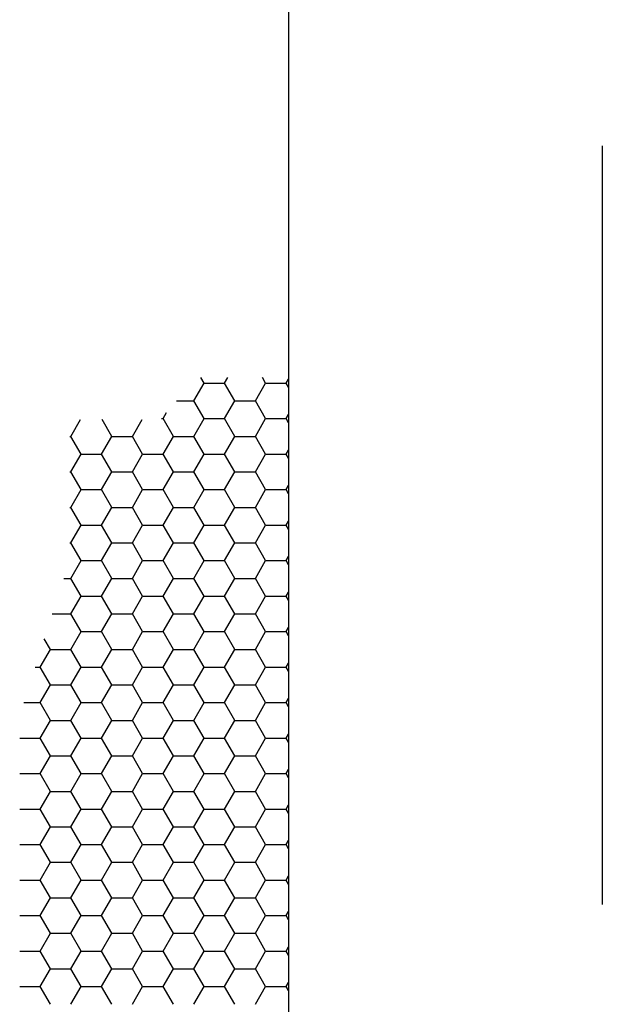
# Model space of a CAD drawing. Extents: x 81 to 89.5, y 1935.2 to 1946.2.
# Tile 195 of 198: x 86.399 to 86.879, y 1942.343 to 1943.154. Entities that reach past the tile are written whole.
import ezdxf

# ---------------------------------------------------------------- set-up
doc = ezdxf.new("R2010")
doc.units = 0
doc.header["$LTSCALE"] = 100
doc.header["$MEASUREMENT"] = 0
doc.linetypes.add('CENTER', pattern=[2, 1.25, -0.25, 0.25, -0.25])
doc.layers.add('DETAILS', color=7, linetype='CONTINUOUS')
doc.layers.add('DIMENSIONS', color=7, linetype='CONTINUOUS')

msp = doc.modelspace()

# ---------------------------------------------------------------- linework, layer by layer
at = {"layer": 'DETAILS'}
for p, q in [((86.62063, 1944.18579), (86.62063, 1941.79838)), ((86.54271, 1942.83997), (86.55115, 1942.8546)), ((86.55115, 1942.8546), (86.54849, 1942.8592)), ((86.55115, 1942.8546), (86.56803, 1942.8546)), ((86.56803, 1942.8546), (86.57069, 1942.8592)), ((86.57647, 1942.83997), (86.56803, 1942.8546)), ((86.59335, 1942.83997), (86.60179, 1942.8546)), ((86.60179, 1942.8546), (86.59913, 1942.8592)), ((86.60179, 1942.8546), (86.61868, 1942.8546)), ((86.61868, 1942.8546), (86.62063, 1942.85798)), ((86.62063, 1942.85122), (86.61868, 1942.8546)), ((86.5283, 1942.83997), (86.54271, 1942.83997)), ((86.55115, 1942.82535), (86.54271, 1942.83997)), ((86.56803, 1942.82535), (86.57647, 1942.83997)), ((86.57647, 1942.83997), (86.59335, 1942.83997)), ((86.60179, 1942.82535), (86.59335, 1942.83997)), ((86.51738, 1942.82535), (86.52024, 1942.83031)), ((86.44141, 1942.81073), (86.44941, 1942.82458)), ((86.47518, 1942.81073), (86.46718, 1942.82458)), ((86.49206, 1942.81073), (86.50005, 1942.82458)), ((86.51611, 1942.82535), (86.51738, 1942.82535)), ((86.52582, 1942.81073), (86.51738, 1942.82535)), ((86.54271, 1942.81073), (86.55115, 1942.82535)), ((86.55115, 1942.82535), (86.56803, 1942.82535)), ((86.57647, 1942.81073), (86.56803, 1942.82535)), ((86.59335, 1942.81073), (86.60179, 1942.82535)), ((86.60179, 1942.82535), (86.61868, 1942.82535)), ((86.61868, 1942.82535), (86.62063, 1942.82873)), ((86.62063, 1942.82197), (86.61868, 1942.82535)), ((86.44041, 1942.81073), (86.44141, 1942.81073)), ((86.44985, 1942.79611), (86.44141, 1942.81073)), ((86.46673, 1942.79611), (86.47518, 1942.81073)), ((86.47518, 1942.81073), (86.49206, 1942.81073)), ((86.5005, 1942.79611), (86.49206, 1942.81073)), ((86.51738, 1942.79611), (86.52582, 1942.81073)), ((86.52582, 1942.81073), (86.54271, 1942.81073)), ((86.55115, 1942.79611), (86.54271, 1942.81073)), ((86.56803, 1942.79611), (86.57647, 1942.81073)), ((86.57647, 1942.81073), (86.59335, 1942.81073)), ((86.60179, 1942.79611), (86.59335, 1942.81073)), ((86.61868, 1942.79611), (86.62063, 1942.79949)), ((86.44141, 1942.78149), (86.44985, 1942.79611)), ((86.44985, 1942.79611), (86.46673, 1942.79611)), ((86.47518, 1942.78149), (86.46673, 1942.79611)), ((86.49206, 1942.78149), (86.5005, 1942.79611)), ((86.5005, 1942.79611), (86.51738, 1942.79611)), ((86.52582, 1942.78149), (86.51738, 1942.79611)), ((86.54271, 1942.78149), (86.55115, 1942.79611)), ((86.55115, 1942.79611), (86.56803, 1942.79611)), ((86.57647, 1942.78149), (86.56803, 1942.79611)), ((86.59335, 1942.78149), (86.60179, 1942.79611)), ((86.60179, 1942.79611), (86.61868, 1942.79611)), ((86.62063, 1942.79273), (86.61868, 1942.79611)), ((86.44041, 1942.78149), (86.44141, 1942.78149)), ((86.44985, 1942.76687), (86.44141, 1942.78149)), ((86.46673, 1942.76687), (86.47518, 1942.78149)), ((86.47518, 1942.78149), (86.49206, 1942.78149)), ((86.5005, 1942.76687), (86.49206, 1942.78149)), ((86.51738, 1942.76687), (86.52582, 1942.78149)), ((86.52582, 1942.78149), (86.54271, 1942.78149)), ((86.55115, 1942.76687), (86.54271, 1942.78149)), ((86.56803, 1942.76687), (86.57647, 1942.78149)), ((86.57647, 1942.78149), (86.59335, 1942.78149)), ((86.60179, 1942.76687), (86.59335, 1942.78149)), ((86.44141, 1942.75225), (86.44985, 1942.76687)), ((86.44985, 1942.76687), (86.46673, 1942.76687)), ((86.47518, 1942.75225), (86.46673, 1942.76687)), ((86.49206, 1942.75225), (86.5005, 1942.76687)), ((86.5005, 1942.76687), (86.51738, 1942.76687)), ((86.52582, 1942.75225), (86.51738, 1942.76687)), ((86.54271, 1942.75225), (86.55115, 1942.76687)), ((86.55115, 1942.76687), (86.56803, 1942.76687)), ((86.57647, 1942.75225), (86.56803, 1942.76687)), ((86.59335, 1942.75225), (86.60179, 1942.76687)), ((86.60179, 1942.76687), (86.61868, 1942.76687)), ((86.61868, 1942.76687), (86.62063, 1942.77025)), ((86.62063, 1942.76349), (86.61868, 1942.76687)), ((86.44041, 1942.75225), (86.44141, 1942.75225)), ((86.44985, 1942.73763), (86.44141, 1942.75225)), ((86.46673, 1942.73763), (86.47518, 1942.75225)), ((86.47518, 1942.75225), (86.49206, 1942.75225)), ((86.5005, 1942.73763), (86.49206, 1942.75225)), ((86.51738, 1942.73763), (86.52582, 1942.75225)), ((86.52582, 1942.75225), (86.54271, 1942.75225)), ((86.55115, 1942.73763), (86.54271, 1942.75225)), ((86.56803, 1942.73763), (86.57647, 1942.75225)), ((86.57647, 1942.75225), (86.59335, 1942.75225)), ((86.60179, 1942.73763), (86.59335, 1942.75225)), ((86.61868, 1942.73763), (86.62063, 1942.74101)), ((86.44141, 1942.72301), (86.44985, 1942.73763)), ((86.44985, 1942.73763), (86.46673, 1942.73763)), ((86.47518, 1942.72301), (86.46673, 1942.73763)), ((86.49206, 1942.72301), (86.5005, 1942.73763)), ((86.5005, 1942.73763), (86.51738, 1942.73763)), ((86.52582, 1942.72301), (86.51738, 1942.73763)), ((86.54271, 1942.72301), (86.55115, 1942.73763)), ((86.55115, 1942.73763), (86.56803, 1942.73763)), ((86.57647, 1942.72301), (86.56803, 1942.73763)), ((86.59335, 1942.72301), (86.60179, 1942.73763)), ((86.60179, 1942.73763), (86.61868, 1942.73763)), ((86.62063, 1942.73425), (86.61868, 1942.73763)), ((86.44041, 1942.72301), (86.44141, 1942.72301)), ((86.44985, 1942.70839), (86.44141, 1942.72301)), ((86.46673, 1942.70839), (86.47518, 1942.72301)), ((86.47518, 1942.72301), (86.49206, 1942.72301)), ((86.5005, 1942.70839), (86.49206, 1942.72301)), ((86.51738, 1942.70839), (86.52582, 1942.72301)), ((86.52582, 1942.72301), (86.54271, 1942.72301)), ((86.55115, 1942.70839), (86.54271, 1942.72301)), ((86.56803, 1942.70839), (86.57647, 1942.72301)), ((86.57647, 1942.72301), (86.59335, 1942.72301)), ((86.60179, 1942.70839), (86.59335, 1942.72301)), ((86.44141, 1942.69377), (86.44985, 1942.70839)), ((86.44985, 1942.70839), (86.46673, 1942.70839)), ((86.47518, 1942.69377), (86.46673, 1942.70839)), ((86.49206, 1942.69377), (86.5005, 1942.70839)), ((86.5005, 1942.70839), (86.51738, 1942.70839)), ((86.52582, 1942.69377), (86.51738, 1942.70839)), ((86.54271, 1942.69377), (86.55115, 1942.70839)), ((86.55115, 1942.70839), (86.56803, 1942.70839)), ((86.57647, 1942.69377), (86.56803, 1942.70839)), ((86.59335, 1942.69377), (86.60179, 1942.70839)), ((86.60179, 1942.70839), (86.61868, 1942.70839)), ((86.61868, 1942.70839), (86.62063, 1942.71177)), ((86.62063, 1942.70501), (86.61868, 1942.70839)), ((86.43545, 1942.69377), (86.44141, 1942.69377)), ((86.44985, 1942.67915), (86.44141, 1942.69377)), ((86.46673, 1942.67915), (86.47518, 1942.69377)), ((86.47518, 1942.69377), (86.49206, 1942.69377)), ((86.5005, 1942.67915), (86.49206, 1942.69377)), ((86.51738, 1942.67915), (86.52582, 1942.69377)), ((86.52582, 1942.69377), (86.54271, 1942.69377)), ((86.55115, 1942.67915), (86.54271, 1942.69377)), ((86.56803, 1942.67915), (86.57647, 1942.69377)), ((86.57647, 1942.69377), (86.59335, 1942.69377)), ((86.60179, 1942.67915), (86.59335, 1942.69377)), ((86.44141, 1942.66453), (86.44985, 1942.67915)), ((86.44985, 1942.67915), (86.46673, 1942.67915)), ((86.47518, 1942.66453), (86.46673, 1942.67915)), ((86.49206, 1942.66453), (86.5005, 1942.67915)), ((86.5005, 1942.67915), (86.51738, 1942.67915)), ((86.52582, 1942.66453), (86.51738, 1942.67915)), ((86.54271, 1942.66453), (86.55115, 1942.67915)), ((86.55115, 1942.67915), (86.56803, 1942.67915)), ((86.57647, 1942.66453), (86.56803, 1942.67915)), ((86.59335, 1942.66453), (86.60179, 1942.67915)), ((86.60179, 1942.67915), (86.61868, 1942.67915)), ((86.61868, 1942.67915), (86.62063, 1942.68253)), ((86.62063, 1942.67577), (86.61868, 1942.67915)), ((86.42605, 1942.66453), (86.44141, 1942.66453)), ((86.44985, 1942.64991), (86.44141, 1942.66453)), ((86.46673, 1942.64991), (86.47518, 1942.66453)), ((86.47518, 1942.66453), (86.49206, 1942.66453)), ((86.5005, 1942.64991), (86.49206, 1942.66453)), ((86.51738, 1942.64991), (86.52582, 1942.66453)), ((86.52582, 1942.66453), (86.54271, 1942.66453)), ((86.55115, 1942.64991), (86.54271, 1942.66453)), ((86.56803, 1942.64991), (86.57647, 1942.66453)), ((86.57647, 1942.66453), (86.59335, 1942.66453)), ((86.60179, 1942.64991), (86.59335, 1942.66453)), ((86.61868, 1942.64991), (86.62063, 1942.65329)), ((86.42453, 1942.63529), (86.41946, 1942.64406)), ((86.44141, 1942.63529), (86.44985, 1942.64991)), ((86.44985, 1942.64991), (86.46673, 1942.64991)), ((86.47518, 1942.63529), (86.46673, 1942.64991)), ((86.49206, 1942.63529), (86.5005, 1942.64991)), ((86.5005, 1942.64991), (86.51738, 1942.64991)), ((86.52582, 1942.63529), (86.51738, 1942.64991)), ((86.54271, 1942.63529), (86.55115, 1942.64991)), ((86.55115, 1942.64991), (86.56803, 1942.64991)), ((86.57647, 1942.63529), (86.56803, 1942.64991)), ((86.59335, 1942.63529), (86.60179, 1942.64991)), ((86.60179, 1942.64991), (86.61868, 1942.64991)), ((86.62063, 1942.64653), (86.61868, 1942.64991)), ((86.41609, 1942.62067), (86.42453, 1942.63529)), ((86.42453, 1942.63529), (86.44141, 1942.63529)), ((86.44985, 1942.62067), (86.44141, 1942.63529)), ((86.46673, 1942.62067), (86.47518, 1942.63529)), ((86.47518, 1942.63529), (86.49206, 1942.63529)), ((86.5005, 1942.62067), (86.49206, 1942.63529)), ((86.51738, 1942.62067), (86.52582, 1942.63529)), ((86.52582, 1942.63529), (86.54271, 1942.63529)), ((86.55115, 1942.62067), (86.54271, 1942.63529)), ((86.56803, 1942.62067), (86.57647, 1942.63529)), ((86.57647, 1942.63529), (86.59335, 1942.63529)), ((86.60179, 1942.62067), (86.59335, 1942.63529)), ((86.41194, 1942.62067), (86.41609, 1942.62067)), ((86.42453, 1942.60605), (86.41609, 1942.62067)), ((86.44141, 1942.60605), (86.44985, 1942.62067)), ((86.44985, 1942.62067), (86.46673, 1942.62067)), ((86.47518, 1942.60605), (86.46673, 1942.62067)), ((86.49206, 1942.60605), (86.5005, 1942.62067)), ((86.5005, 1942.62067), (86.51738, 1942.62067)), ((86.52582, 1942.60605), (86.51738, 1942.62067)), ((86.54271, 1942.60605), (86.55115, 1942.62067)), ((86.55115, 1942.62067), (86.56803, 1942.62067)), ((86.57647, 1942.60605), (86.56803, 1942.62067)), ((86.59335, 1942.60605), (86.60179, 1942.62067)), ((86.60179, 1942.62067), (86.61868, 1942.62067)), ((86.61868, 1942.62067), (86.62063, 1942.62405)), ((86.62063, 1942.61729), (86.61868, 1942.62067)), ((86.41609, 1942.59143), (86.42453, 1942.60605)), ((86.42453, 1942.60605), (86.44141, 1942.60605)), ((86.44985, 1942.59143), (86.44141, 1942.60605)), ((86.46673, 1942.59143), (86.47518, 1942.60605)), ((86.47518, 1942.60605), (86.49206, 1942.60605)), ((86.5005, 1942.59143), (86.49206, 1942.60605)), ((86.51738, 1942.59143), (86.52582, 1942.60605)), ((86.52582, 1942.60605), (86.54271, 1942.60605)), ((86.55115, 1942.59143), (86.54271, 1942.60605)), ((86.56803, 1942.59143), (86.57647, 1942.60605)), ((86.57647, 1942.60605), (86.59335, 1942.60605)), ((86.60179, 1942.59143), (86.59335, 1942.60605)), ((86.61868, 1942.59143), (86.62063, 1942.59481)), ((86.40253, 1942.59143), (86.41609, 1942.59143)), ((86.42453, 1942.57681), (86.41609, 1942.59143)), ((86.44141, 1942.57681), (86.44985, 1942.59143)), ((86.44985, 1942.59143), (86.46673, 1942.59143)), ((86.47518, 1942.57681), (86.46673, 1942.59143)), ((86.49206, 1942.57681), (86.5005, 1942.59143)), ((86.5005, 1942.59143), (86.51738, 1942.59143)), ((86.52582, 1942.57681), (86.51738, 1942.59143)), ((86.54271, 1942.57681), (86.55115, 1942.59143)), ((86.55115, 1942.59143), (86.56803, 1942.59143)), ((86.57647, 1942.57681), (86.56803, 1942.59143)), ((86.59335, 1942.57681), (86.60179, 1942.59143)), ((86.60179, 1942.59143), (86.61868, 1942.59143)), ((86.62063, 1942.58805), (86.61868, 1942.59143)), ((86.41609, 1942.56218), (86.42453, 1942.57681)), ((86.42453, 1942.57681), (86.44141, 1942.57681)), ((86.44985, 1942.56218), (86.44141, 1942.57681)), ((86.46673, 1942.56218), (86.47518, 1942.57681)), ((86.47518, 1942.57681), (86.49206, 1942.57681)), ((86.5005, 1942.56218), (86.49206, 1942.57681)), ((86.51738, 1942.56218), (86.52582, 1942.57681)), ((86.52582, 1942.57681), (86.54271, 1942.57681)), ((86.55115, 1942.56218), (86.54271, 1942.57681)), ((86.56803, 1942.56218), (86.57647, 1942.57681)), ((86.57647, 1942.57681), (86.59335, 1942.57681)), ((86.60179, 1942.56218), (86.59335, 1942.57681)), ((86.39921, 1942.56218), (86.41609, 1942.56218)), ((86.42453, 1942.54756), (86.41609, 1942.56218)), ((86.44141, 1942.54756), (86.44985, 1942.56218)), ((86.44985, 1942.56218), (86.46673, 1942.56218)), ((86.47518, 1942.54756), (86.46673, 1942.56218)), ((86.49206, 1942.54756), (86.5005, 1942.56218)), ((86.5005, 1942.56218), (86.51738, 1942.56218)), ((86.52582, 1942.54756), (86.51738, 1942.56218)), ((86.54271, 1942.54756), (86.55115, 1942.56218)), ((86.55115, 1942.56218), (86.56803, 1942.56218)), ((86.57647, 1942.54756), (86.56803, 1942.56218)), ((86.59335, 1942.54756), (86.60179, 1942.56218)), ((86.60179, 1942.56218), (86.61868, 1942.56218)), ((86.61868, 1942.56218), (86.62063, 1942.56556)), ((86.62063, 1942.5588), (86.61868, 1942.56218)), ((86.41609, 1942.53294), (86.42453, 1942.54756)), ((86.42453, 1942.54756), (86.44141, 1942.54756)), ((86.44985, 1942.53294), (86.44141, 1942.54756)), ((86.46673, 1942.53294), (86.47518, 1942.54756)), ((86.47518, 1942.54756), (86.49206, 1942.54756)), ((86.5005, 1942.53294), (86.49206, 1942.54756)), ((86.51738, 1942.53294), (86.52582, 1942.54756)), ((86.52582, 1942.54756), (86.54271, 1942.54756)), ((86.55115, 1942.53294), (86.54271, 1942.54756)), ((86.56803, 1942.53294), (86.57647, 1942.54756)), ((86.57647, 1942.54756), (86.59335, 1942.54756)), ((86.60179, 1942.53294), (86.59335, 1942.54756)), ((86.39921, 1942.53294), (86.41609, 1942.53294)), ((86.42453, 1942.51832), (86.41609, 1942.53294)), ((86.44141, 1942.51832), (86.44985, 1942.53294)), ((86.44985, 1942.53294), (86.46673, 1942.53294)), ((86.47518, 1942.51832), (86.46673, 1942.53294)), ((86.49206, 1942.51832), (86.5005, 1942.53294)), ((86.5005, 1942.53294), (86.51738, 1942.53294)), ((86.52582, 1942.51832), (86.51738, 1942.53294)), ((86.54271, 1942.51832), (86.55115, 1942.53294)), ((86.55115, 1942.53294), (86.56803, 1942.53294)), ((86.57647, 1942.51832), (86.56803, 1942.53294)), ((86.59335, 1942.51832), (86.60179, 1942.53294)), ((86.60179, 1942.53294), (86.61868, 1942.53294)), ((86.61868, 1942.53294), (86.62063, 1942.53632)), ((86.62063, 1942.52956), (86.61868, 1942.53294)), ((86.41609, 1942.5037), (86.42453, 1942.51832)), ((86.42453, 1942.51832), (86.44141, 1942.51832)), ((86.44985, 1942.5037), (86.44141, 1942.51832)), ((86.46673, 1942.5037), (86.47518, 1942.51832)), ((86.47518, 1942.51832), (86.49206, 1942.51832)), ((86.5005, 1942.5037), (86.49206, 1942.51832)), ((86.51738, 1942.5037), (86.52582, 1942.51832)), ((86.52582, 1942.51832), (86.54271, 1942.51832)), ((86.55115, 1942.5037), (86.54271, 1942.51832)), ((86.56803, 1942.5037), (86.57647, 1942.51832)), ((86.57647, 1942.51832), (86.59335, 1942.51832)), ((86.60179, 1942.5037), (86.59335, 1942.51832)), ((86.61868, 1942.5037), (86.62063, 1942.50708)), ((86.39921, 1942.5037), (86.41609, 1942.5037)), ((86.42453, 1942.48908), (86.41609, 1942.5037)), ((86.44141, 1942.48908), (86.44985, 1942.5037)), ((86.44985, 1942.5037), (86.46673, 1942.5037)), ((86.47518, 1942.48908), (86.46673, 1942.5037)), ((86.49206, 1942.48908), (86.5005, 1942.5037)), ((86.5005, 1942.5037), (86.51738, 1942.5037)), ((86.52582, 1942.48908), (86.51738, 1942.5037)), ((86.54271, 1942.48908), (86.55115, 1942.5037)), ((86.55115, 1942.5037), (86.56803, 1942.5037)), ((86.57647, 1942.48908), (86.56803, 1942.5037)), ((86.59335, 1942.48908), (86.60179, 1942.5037)), ((86.60179, 1942.5037), (86.61868, 1942.5037)), ((86.62063, 1942.50032), (86.61868, 1942.5037)), ((86.41609, 1942.47446), (86.42453, 1942.48908)), ((86.42453, 1942.48908), (86.44141, 1942.48908)), ((86.44985, 1942.47446), (86.44141, 1942.48908)), ((86.46673, 1942.47446), (86.47518, 1942.48908)), ((86.47518, 1942.48908), (86.49206, 1942.48908)), ((86.5005, 1942.47446), (86.49206, 1942.48908)), ((86.51738, 1942.47446), (86.52582, 1942.48908)), ((86.52582, 1942.48908), (86.54271, 1942.48908)), ((86.55115, 1942.47446), (86.54271, 1942.48908)), ((86.56803, 1942.47446), (86.57647, 1942.48908)), ((86.57647, 1942.48908), (86.59335, 1942.48908)), ((86.60179, 1942.47446), (86.59335, 1942.48908)), ((86.39921, 1942.47446), (86.41609, 1942.47446)), ((86.42453, 1942.45984), (86.41609, 1942.47446)), ((86.44141, 1942.45984), (86.44985, 1942.47446)), ((86.44985, 1942.47446), (86.46673, 1942.47446)), ((86.47518, 1942.45984), (86.46673, 1942.47446)), ((86.49206, 1942.45984), (86.5005, 1942.47446)), ((86.5005, 1942.47446), (86.51738, 1942.47446)), ((86.52582, 1942.45984), (86.51738, 1942.47446)), ((86.54271, 1942.45984), (86.55115, 1942.47446)), ((86.55115, 1942.47446), (86.56803, 1942.47446)), ((86.57647, 1942.45984), (86.56803, 1942.47446)), ((86.59335, 1942.45984), (86.60179, 1942.47446)), ((86.60179, 1942.47446), (86.61868, 1942.47446)), ((86.61868, 1942.47446), (86.62063, 1942.47784)), ((86.62063, 1942.47108), (86.61868, 1942.47446)), ((86.41609, 1942.44522), (86.42453, 1942.45984)), ((86.42453, 1942.45984), (86.44141, 1942.45984)), ((86.44985, 1942.44522), (86.44141, 1942.45984)), ((86.46673, 1942.44522), (86.47518, 1942.45984)), ((86.47518, 1942.45984), (86.49206, 1942.45984)), ((86.5005, 1942.44522), (86.49206, 1942.45984)), ((86.51738, 1942.44522), (86.52582, 1942.45984)), ((86.52582, 1942.45984), (86.54271, 1942.45984)), ((86.55115, 1942.44522), (86.54271, 1942.45984)), ((86.56803, 1942.44522), (86.57647, 1942.45984)), ((86.57647, 1942.45984), (86.59335, 1942.45984)), ((86.60179, 1942.44522), (86.59335, 1942.45984)), ((86.61868, 1942.44522), (86.62063, 1942.4486)), ((86.39921, 1942.44522), (86.41609, 1942.44522)), ((86.42453, 1942.4306), (86.41609, 1942.44522)), ((86.44141, 1942.4306), (86.44985, 1942.44522)), ((86.44985, 1942.44522), (86.46673, 1942.44522)), ((86.47518, 1942.4306), (86.46673, 1942.44522)), ((86.49206, 1942.4306), (86.5005, 1942.44522)), ((86.5005, 1942.44522), (86.51738, 1942.44522)), ((86.52582, 1942.4306), (86.51738, 1942.44522)), ((86.54271, 1942.4306), (86.55115, 1942.44522)), ((86.55115, 1942.44522), (86.56803, 1942.44522)), ((86.57647, 1942.4306), (86.56803, 1942.44522)), ((86.59335, 1942.4306), (86.60179, 1942.44522)), ((86.60179, 1942.44522), (86.61868, 1942.44522)), ((86.62063, 1942.44184), (86.61868, 1942.44522)), ((86.41609, 1942.41598), (86.42453, 1942.4306)), ((86.42453, 1942.4306), (86.44141, 1942.4306)), ((86.44985, 1942.41598), (86.44141, 1942.4306)), ((86.46673, 1942.41598), (86.47518, 1942.4306)), ((86.47518, 1942.4306), (86.49206, 1942.4306)), ((86.5005, 1942.41598), (86.49206, 1942.4306)), ((86.51738, 1942.41598), (86.52582, 1942.4306)), ((86.52582, 1942.4306), (86.54271, 1942.4306)), ((86.55115, 1942.41598), (86.54271, 1942.4306)), ((86.56803, 1942.41598), (86.57647, 1942.4306)), ((86.57647, 1942.4306), (86.59335, 1942.4306)), ((86.60179, 1942.41598), (86.59335, 1942.4306)), ((86.61868, 1942.41598), (86.62063, 1942.41936)), ((86.39921, 1942.41598), (86.41609, 1942.41598)), ((86.42453, 1942.40136), (86.41609, 1942.41598)), ((86.44141, 1942.40136), (86.44985, 1942.41598)), ((86.44985, 1942.41598), (86.46673, 1942.41598)), ((86.47518, 1942.40136), (86.46673, 1942.41598)), ((86.49206, 1942.40136), (86.5005, 1942.41598)), ((86.5005, 1942.41598), (86.51738, 1942.41598)), ((86.52582, 1942.40136), (86.51738, 1942.41598)), ((86.54271, 1942.40136), (86.55115, 1942.41598)), ((86.55115, 1942.41598), (86.56803, 1942.41598)), ((86.57647, 1942.40136), (86.56803, 1942.41598)), ((86.59335, 1942.40136), (86.60179, 1942.41598)), ((86.60179, 1942.41598), (86.61868, 1942.41598)), ((86.62063, 1942.4126), (86.61868, 1942.41598)), ((86.41609, 1942.38674), (86.42453, 1942.40136)), ((86.42453, 1942.40136), (86.44141, 1942.40136)), ((86.44985, 1942.38674), (86.44141, 1942.40136)), ((86.46673, 1942.38674), (86.47518, 1942.40136)), ((86.47518, 1942.40136), (86.49206, 1942.40136)), ((86.5005, 1942.38674), (86.49206, 1942.40136)), ((86.51738, 1942.38674), (86.52582, 1942.40136)), ((86.52582, 1942.40136), (86.54271, 1942.40136)), ((86.55115, 1942.38674), (86.54271, 1942.40136)), ((86.56803, 1942.38674), (86.57647, 1942.40136)), ((86.57647, 1942.40136), (86.59335, 1942.40136)), ((86.60179, 1942.38674), (86.59335, 1942.40136)), ((86.39921, 1942.38674), (86.41609, 1942.38674)), ((86.42453, 1942.37212), (86.41609, 1942.38674)), ((86.44141, 1942.37212), (86.44985, 1942.38674)), ((86.44985, 1942.38674), (86.46673, 1942.38674)), ((86.47518, 1942.37212), (86.46673, 1942.38674)), ((86.49206, 1942.37212), (86.5005, 1942.38674)), ((86.5005, 1942.38674), (86.51738, 1942.38674)), ((86.52582, 1942.37212), (86.51738, 1942.38674)), ((86.54271, 1942.37212), (86.55115, 1942.38674)), ((86.55115, 1942.38674), (86.56803, 1942.38674)), ((86.57647, 1942.37212), (86.56803, 1942.38674)), ((86.59335, 1942.37212), (86.60179, 1942.38674)), ((86.60179, 1942.38674), (86.61868, 1942.38674)), ((86.61868, 1942.38674), (86.62063, 1942.39012)), ((86.62063, 1942.38336), (86.61868, 1942.38674)), ((86.41609, 1942.3575), (86.42453, 1942.37212)), ((86.42453, 1942.37212), (86.44141, 1942.37212)), ((86.44985, 1942.3575), (86.44141, 1942.37212)), ((86.46673, 1942.3575), (86.47518, 1942.37212)), ((86.47518, 1942.37212), (86.49206, 1942.37212)), ((86.5005, 1942.3575), (86.49206, 1942.37212)), ((86.51738, 1942.3575), (86.52582, 1942.37212)), ((86.52582, 1942.37212), (86.54271, 1942.37212)), ((86.55115, 1942.3575), (86.54271, 1942.37212)), ((86.56803, 1942.3575), (86.57647, 1942.37212)), ((86.57647, 1942.37212), (86.59335, 1942.37212)), ((86.60179, 1942.3575), (86.59335, 1942.37212)), ((86.61868, 1942.3575), (86.62063, 1942.36088)), ((86.39921, 1942.3575), (86.41609, 1942.3575)), ((86.42453, 1942.34288), (86.41609, 1942.3575)), ((86.44141, 1942.34288), (86.44985, 1942.3575)), ((86.44985, 1942.3575), (86.46673, 1942.3575)), ((86.47518, 1942.34288), (86.46673, 1942.3575)), ((86.49206, 1942.34288), (86.5005, 1942.3575)), ((86.5005, 1942.3575), (86.51738, 1942.3575)), ((86.52582, 1942.34288), (86.51738, 1942.3575)), ((86.54271, 1942.34288), (86.55115, 1942.3575)), ((86.55115, 1942.3575), (86.56803, 1942.3575)), ((86.57647, 1942.34288), (86.56803, 1942.3575)), ((86.59335, 1942.34288), (86.60179, 1942.3575)), ((86.60179, 1942.3575), (86.61868, 1942.3575)), ((86.62063, 1942.35412), (86.61868, 1942.3575))]:
    msp.add_line(p, q, dxfattribs=at)
at = {"layer": 'DIMENSIONS', "linetype": 'CENTER', "ltscale": 0.005}
msp.add_line((86.87918, 1945.05016), (86.87918, 1941.34144), dxfattribs=at)

doc.saveas('drawing.dxf')
